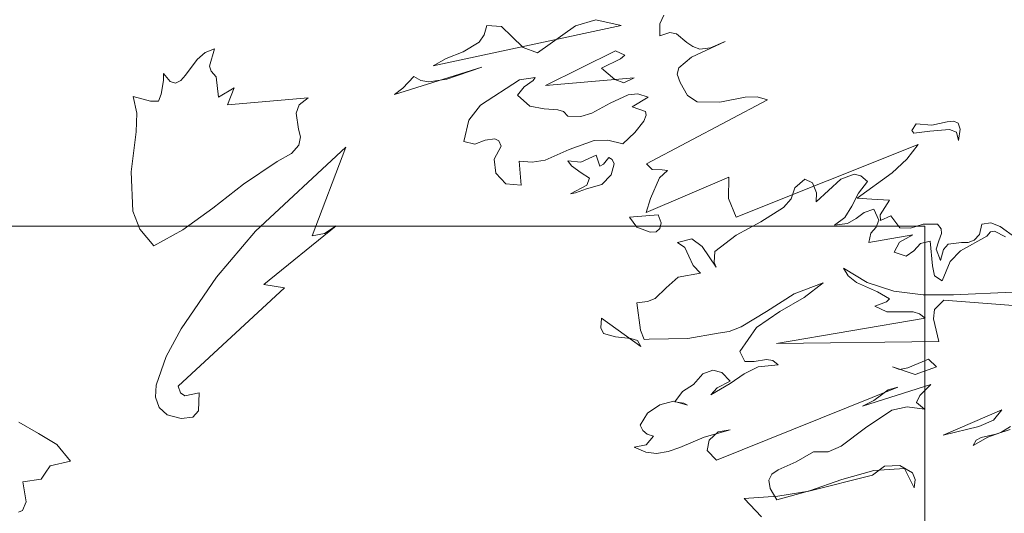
# Model space of a CAD drawing. Header units: millimetres. Extents: x -409347 to -76892, y 286088 to 1850972.
# Tile 54 of 256: x -303716 to -298592, y 570705 to 573275. Entities that reach past the tile are written whole.
import ezdxf

# ---------------------------------------------------------------- set-up
doc = ezdxf.new("R2010")
doc.units = ezdxf.units.MM
doc.linetypes.add('DGN Style 2', pattern=[3.08948, 1.853688, -1.235792])
for name, color, linetype, lineweight in [('a_drzewa 2', 7, 'Continuous', 0), ('A_P_WAND_BET_A_X', 25, 'Continuous', 0), ('A_P_WAND_BET_V_X', 131, 'DGN Style 2', 0)]:
    doc.layers.add(name, color=color, linetype=linetype, lineweight=lineweight)

msp = doc.modelspace()

# ---------------------------------------------------------------- linework, layer by layer
at = {"layer": 'a_drzewa 2'}
for p, q in [((-300364.7, 573299.2), (-300384.3, 573253.5)), ((-300586.4, 573245), (-301564.5, 573035)), ((-301299.1, 573195.8), (-301285.6, 573243.9)), ((-301285.6, 573243.9), (-301208.7, 573238.8)), ((-301208.7, 573238.8), (-301154.4, 573187.6)), ((-301020.7, 573102.1), (-300824.1, 573242.3)), ((-300824.1, 573242.3), (-300718.2, 573274.9)), ((-300718.2, 573274.9), (-300586.4, 573245)), ((-300384.3, 573253.5), (-300384.9, 573191.7)), ((-301325.3, 573158.3), (-301299.1, 573195.8)), ((-301154.4, 573187.6), (-301096.7, 573130.8)), ((-300384.9, 573191.7), (-300333.4, 573207.9)), ((-300333.4, 573207.9), (-300297.7, 573202.1)), ((-300297.7, 573202.1), (-300243.8, 573156.8)), ((-301409, 573107), (-301325.3, 573158.3)), ((-300243.8, 573156.8), (-300212.7, 573135.9)), ((-300044.5, 573162.1), (-300219.6, 573079.5)), ((-300212.7, 573135.9), (-300176.2, 573121.4)), ((-300121, 573129.1), (-300044.5, 573162.1)), ((-302792.5, 573068), (-302751.5, 573103.8)), ((-302751.5, 573103.8), (-302703.2, 573122.7)), ((-302703.2, 573122.7), (-302727.8, 573032.4)), ((-301497.2, 573073.1), (-301409, 573107)), ((-301096.7, 573130.8), (-301020.7, 573102.1)), ((-300979.8, 572932.2), (-300616.2, 573113.2)), ((-300616.2, 573113.2), (-300567.3, 573090.9)), ((-300567.3, 573090.9), (-300589.1, 573071.4)), ((-300176.2, 573121.4), (-300121, 573129.1)), ((-302853.1, 572986.4), (-302792.5, 573068)), ((-302727.8, 573032.4), (-302719.7, 573006.6)), ((-301564.5, 573035), (-301497.2, 573073.1)), ((-300589.1, 573071.4), (-300687.7, 573021.8)), ((-300219.6, 573079.5), (-300285.4, 573023.9)), ((-302968.3, 572958.9), (-302968.4, 572994.2)), ((-302968.4, 572994.2), (-302932.6, 572953.2)), ((-302877.2, 572957.9), (-302853.1, 572986.4)), ((-302719.7, 573006.6), (-302693.6, 572976.6)), ((-301311.1, 573027.3), (-301766.2, 572885.5)), ((-301722, 572918.7), (-301665.5, 572979.3)), ((-301665.5, 572979.3), (-301628.5, 572959)), ((-301493.8, 572964.6), (-301311.1, 573027.3)), ((-300687.7, 573021.8), (-300618.1, 572963.2)), ((-300285.4, 573023.9), (-300294.3, 572990.9)), ((-300294.3, 572990.9), (-300278.9, 572948.1)), ((-302979.8, 572887.4), (-302968.3, 572958.9)), ((-302932.6, 572953.2), (-302905.3, 572943.8)), ((-302905.3, 572943.8), (-302877.2, 572957.9)), ((-302693.6, 572976.6), (-302681.7, 572871.8)), ((-301628.5, 572959), (-301586.6, 572950.8)), ((-301586.6, 572950.8), (-301493.8, 572964.6)), ((-301317.7, 572829.8), (-301114.5, 572961.8)), ((-301114.5, 572961.8), (-301033.3, 572974.6)), ((-301043.8, 572959.1), (-301090.9, 572925.6)), ((-301033.3, 572974.6), (-301043.8, 572959.1)), ((-300518.9, 572971.6), (-300979.8, 572932.2)), ((-300618.1, 572963.2), (-300572.6, 572946.5)), ((-300572.6, 572946.5), (-300518.9, 572971.6)), ((-300278.9, 572948.1), (-300240.8, 572880.8)), ((-302994.3, 572850.9), (-302979.8, 572887.4)), ((-302681.7, 572871.8), (-302600.6, 572919.9)), ((-302600.6, 572919.9), (-302634.2, 572831.8)), ((-301766.2, 572885.5), (-301722, 572918.7)), ((-301090.9, 572925.6), (-301125.3, 572881.6)), ((-301125.3, 572881.6), (-301061.7, 572825.3)), ((-300642.8, 572840.6), (-300549.6, 572883.8)), ((-300549.6, 572883.8), (-300500, 572888.1)), ((-300500, 572888.1), (-300445.7, 572872.1)), ((-300240.8, 572880.8), (-300190.9, 572846.9)), ((-303106.5, 572788.4), (-303125.7, 572874.9)), ((-303125.7, 572874.9), (-303035.4, 572850.3)), ((-303035.4, 572850.3), (-302994.3, 572850.9)), ((-302634.2, 572831.8), (-302214.2, 572867.7)), ((-302261, 572831.4), (-302278, 572788.8)), ((-302214.2, 572867.7), (-302261, 572831.4)), ((-301378.6, 572751.2), (-301317.7, 572829.8)), ((-301061.7, 572825.3), (-300987, 572811.1)), ((-300738.3, 572788.3), (-300642.8, 572840.6)), ((-300445.7, 572872.1), (-300529.5, 572820.9)), ((-299824.5, 572857.7), (-300454.2, 572524.7)), ((-300190.9, 572846.9), (-300073.2, 572845.2)), ((-300073.2, 572845.2), (-299940.3, 572871.3)), ((-299940.3, 572871.3), (-299878.8, 572873.6)), ((-299878.8, 572873.6), (-299824.5, 572857.7)), ((-303110, 572691.2), (-303106.5, 572788.4)), ((-302278, 572788.8), (-302264.9, 572704.7)), ((-300987, 572811.1), (-300916, 572805.4)), ((-300916, 572805.4), (-300885.9, 572796.3)), ((-300885.9, 572796.3), (-300863.2, 572771.8)), ((-300795.6, 572771.7), (-300738.3, 572788.3)), ((-300529.5, 572820.9), (-300459.9, 572797.5)), ((-300455.2, 572777.3), (-300467.3, 572746.9)), ((-300459.9, 572797.5), (-300455.2, 572777.3)), ((-301404.3, 572640.3), (-301378.6, 572751.2)), ((-300863.2, 572771.8), (-300795.6, 572771.7)), ((-300467.3, 572746.9), (-300515.1, 572687)), ((-299073.4, 572698.7), (-299049.9, 572733)), ((-299049.9, 572733), (-298969.9, 572725.1)), ((-298969.9, 572725.1), (-298889.2, 572743.8)), ((-298889.2, 572743.8), (-298854.2, 572746.8)), ((-298854.2, 572746.8), (-298832.8, 572736.9)), ((-298832.8, 572736.9), (-298821.3, 572705.5)), ((-303136.2, 572483.3), (-303110, 572691.2)), ((-302264.9, 572704.7), (-302255.6, 572664.4)), ((-300515.1, 572687), (-300577.7, 572628.7)), ((-299063.4, 572684.8), (-299073.4, 572698.7)), ((-298979.1, 572695), (-299063.4, 572684.8)), ((-298877, 572703.7), (-298979.1, 572695)), ((-298840.5, 572689.2), (-298877, 572703.7)), ((-298830.9, 572646), (-298840.5, 572689.2)), ((-298821.3, 572705.5), (-298830.9, 572646)), ((-302263.7, 572622.5), (-302301.1, 572578.2)), ((-302255.6, 572664.4), (-302263.7, 572622.5)), ((-301347.4, 572627.5), (-301404.3, 572640.3)), ((-301293.2, 572646.8), (-301347.4, 572627.5)), ((-301243.9, 572654), (-301293.2, 572646.8)), ((-301222.5, 572644.1), (-301243.9, 572654)), ((-301211.2, 572615.6), (-301222.5, 572644.1)), ((-300726, 572645.4), (-300857.2, 572598.9)), ((-300655.8, 572648.5), (-300726, 572645.4)), ((-300577.7, 572628.7), (-300655.8, 572648.5)), ((-299986.8, 572247.3), (-299040.7, 572625.1)), ((-299040.7, 572625.1), (-299098.8, 572549.6)), ((-302489.8, 572174.2), (-302018.9, 572611.2)), ((-302301.1, 572578.2), (-302376.8, 572536.5)), ((-302018.9, 572611.2), (-302193.9, 572149.6)), ((-301246.6, 572548), (-301211.2, 572615.6)), ((-300857.2, 572598.9), (-300981.8, 572544.2)), ((-300795.8, 572533.7), (-300716.6, 572569.8)), ((-300716.6, 572569.8), (-300697.1, 572512.7)), ((-302376.8, 572536.5), (-302551.9, 572418.7)), ((-301237.4, 572475.3), (-301246.6, 572548)), ((-301048.4, 572532.6), (-301116.5, 572538.5)), ((-301116.5, 572538.5), (-301105.8, 572413.1)), ((-300981.8, 572544.2), (-301048.4, 572532.6)), ((-300844.1, 572514.8), (-300863.9, 572539.6)), ((-300863.9, 572539.6), (-300795.8, 572533.7)), ((-300697.1, 572512.7), (-300677.4, 572523.2)), ((-300677.4, 572523.2), (-300651, 572557.8)), ((-300651, 572557.8), (-300632.5, 572547.6)), ((-300621.7, 572525), (-300637.4, 572467.9)), ((-300632.5, 572547.6), (-300621.7, 572525)), ((-300454.2, 572524.7), (-300425.2, 572494.8)), ((-299098.8, 572549.6), (-299175, 572478.4)), ((-303127.5, 572278.3), (-303136.2, 572483.3)), ((-301185.8, 572421), (-301237.4, 572475.3)), ((-300794, 572478), (-300844.1, 572514.8)), ((-300750.4, 572449.4), (-300794, 572478)), ((-300637.4, 572467.9), (-300685.9, 572416.7)), ((-300425.2, 572494.8), (-300372.2, 572493.5)), ((-300345.4, 572489.9), (-300386.2, 572451.2)), ((-300372.2, 572493.5), (-300345.4, 572489.9)), ((-299374.1, 572470.2), (-299442.4, 572443.8)), ((-299338.1, 572461.5), (-299374.1, 572470.2)), ((-299175, 572478.4), (-299357.6, 572345.3)), ((-302551.9, 572418.7), (-302711.6, 572293.3)), ((-301105.8, 572413.1), (-301185.8, 572421)), ((-300685.9, 572416.7), (-300766.3, 572395.1)), ((-300764.9, 572412.9), (-300750.4, 572449.4)), ((-300456.1, 572271.8), (-300025.2, 572455.6)), ((-300386.2, 572451.2), (-300432.9, 572344.3)), ((-300025.2, 572455.6), (-300027.4, 572343.8)), ((-299630.6, 572445.3), (-299682.5, 572399.7)), ((-299590.6, 572425.2), (-299630.6, 572445.3)), ((-299568.7, 572374.2), (-299590.6, 572425.2)), ((-299442.4, 572443.8), (-299570.5, 572327)), ((-299351.1, 572372.3), (-299303.3, 572432.2)), ((-299303.3, 572432.2), (-299338.1, 572461.5)), ((-300849.2, 572367.5), (-300764.9, 572412.9)), ((-300823.2, 572372.6), (-300849.2, 572367.5)), ((-300766.3, 572395.1), (-300823.2, 572372.6)), ((-299682.5, 572399.7), (-299701.1, 572342.3)), ((-299570.5, 572327), (-299568.7, 572374.2)), ((-299386.4, 572304.6), (-299351.1, 572372.3)), ((-300432.9, 572344.3), (-300456.1, 572271.8)), ((-300027.4, 572343.8), (-299986.8, 572247.3)), ((-299701.1, 572342.3), (-299741.3, 572297.7)), ((-299357.6, 572345.3), (-299280.7, 572340.1)), ((-299280.7, 572340.1), (-299189.3, 572336.1)), ((-299189.3, 572336.1), (-299238.5, 572258.5)), ((-303090.1, 572184.6), (-303127.5, 572278.3)), ((-302711.6, 572293.3), (-302866.4, 572180.2)), ((-299741.3, 572297.7), (-299858.4, 572223.1)), ((-299422.5, 572245.7), (-299386.4, 572304.6)), ((-299321.9, 572271.9), (-299363.2, 572239)), ((-299270.4, 572288.1), (-299321.9, 572271.9)), ((-299245, 572231.5), (-299270.4, 572288.1)), ((-300542.1, 572246.8), (-300393.3, 572259.6)), ((-300505.3, 572194.2), (-300542.1, 572246.8)), ((-300393.3, 572259.6), (-300377.9, 572216.8)), ((-300377.9, 572216.8), (-300384.2, 572186.9)), ((-299858.4, 572223.1), (-299987.6, 572153.3)), ((-299474.9, 572205.9), (-299422.5, 572245.7)), ((-299408.1, 572214.6), (-299474.9, 572205.9)), ((-299363.2, 572239), (-299408.1, 572214.6)), ((-299259.5, 572195), (-299245, 572231.5)), ((-299238.5, 572258.5), (-299236, 572229.3)), ((-299236, 572229.3), (-299182.3, 572254.5)), ((-299182.3, 572254.5), (-299135.7, 572190.9)), ((-299014, 572210.1), (-298940.5, 572210.5)), ((-298940.5, 572210.5), (-298920.8, 572185.8)), ((-298708.4, 572209.8), (-298661.9, 572216.7)), ((-298661.9, 572216.7), (-298613.3, 572197.4)), ((-303018, 572096.7), (-303090.1, 572184.6)), ((-302866.4, 572180.2), (-303018, 572096.7)), ((-302692.5, 571933.6), (-302489.8, 572174.2)), ((-302069, 572201.4), (-302445.4, 571895.9)), ((-302193.9, 572149.6), (-302130.2, 572160.9)), ((-302130.2, 572160.9), (-302069, 572201.4)), ((-300435.4, 572167.8), (-300505.3, 572194.2)), ((-300403.3, 572170.6), (-300435.4, 572167.8)), ((-300384.2, 572186.9), (-300403.3, 572170.6)), ((-299296.8, 572115.4), (-299286.2, 572163.3)), ((-299286.2, 572163.3), (-299259.5, 572195)), ((-299135.7, 572190.9), (-299079.8, 572189.8)), ((-299079.8, 572189.8), (-299014, 572210.1)), ((-298918.8, 572162.4), (-298933.1, 572123)), ((-298920.8, 572185.8), (-298918.8, 572162.4)), ((-298721.4, 572155.8), (-298708.4, 572209.8)), ((-298663.8, 572169.6), (-298682.5, 572147.4)), ((-298643.6, 572174.2), (-298663.8, 572169.6)), ((-298585.2, 572144), (-298643.6, 572174.2)), ((-298613.3, 572197.4), (-298531.9, 572139.7)), ((-300218, 572133.5), (-300292.8, 572115.4)), ((-300292.8, 572115.4), (-300255.3, 572089.2)), ((-300164.7, 572094), (-300218, 572133.5)), ((-299987.6, 572153.3), (-300097.7, 572067.4)), ((-299068.1, 572155.5), (-299296.8, 572115.4)), ((-299166.1, 572064.9), (-299138.2, 572117.2)), ((-299138.2, 572117.2), (-299068.1, 572155.5)), ((-299028.8, 572108.9), (-299063.7, 572070.7)), ((-298977.1, 572122.2), (-299028.8, 572108.9)), ((-298966.1, 571993.8), (-298977.1, 572122.2)), ((-298933.1, 572123), (-298947.1, 572080.7)), ((-298884.6, 572106.6), (-298814.9, 572115.5)), ((-298682.5, 572147.4), (-298819.9, 572071)), ((-298814.9, 572115.5), (-298779.6, 572115.6)), ((-298779.6, 572115.6), (-298748.3, 572127.1)), ((-298748.3, 572127.1), (-298721.4, 572155.8)), ((-300255.3, 572089.2), (-300233.8, 572044)), ((-300090.8, 571985.8), (-300164.7, 572094)), ((-300097.7, 572067.4), (-300101.7, 572011.3)), ((-299102.6, 572043.9), (-299166.1, 572064.9)), ((-299063.7, 572070.7), (-299102.6, 572043.9)), ((-298947.1, 572080.7), (-298924.3, 572020.9)), ((-298924.3, 572020.9), (-298908.6, 572078.1)), ((-298908.6, 572078.1), (-298884.6, 572106.6)), ((-298819.9, 572071), (-298874, 572016.4)), ((-300233.8, 572044), (-300212.1, 571995.9)), ((-300101.7, 572011.3), (-300090.8, 571985.8)), ((-298874, 572016.4), (-298915.3, 571915.9)), ((-300173.3, 571955.2), (-300289, 571933.5)), ((-300212.1, 571995.9), (-300173.3, 571955.2)), ((-299429.2, 571980.7), (-299305.3, 571906.1)), ((-299405.3, 571941.6), (-299429.2, 571980.7)), ((-298955.8, 571941.8), (-298966.1, 571993.8)), ((-302875.3, 571665.2), (-302692.5, 571933.6)), ((-300289, 571933.5), (-300351.9, 571878.2)), ((-299685.2, 571847.1), (-299534.3, 571904.1)), ((-299534.3, 571904.1), (-299633.6, 571828)), ((-299361.2, 571907.1), (-299405.3, 571941.6)), ((-299251.2, 571857.8), (-299361.2, 571907.1)), ((-299305.3, 571906.1), (-299166.4, 571862.1)), ((-298915.3, 571915.9), (-298955.8, 571941.8)), ((-302338.2, 571878.7), (-302890.9, 571367.1)), ((-302445.4, 571895.9), (-302338.2, 571878.7)), ((-300351.9, 571878.2), (-300408.9, 571823.4)), ((-299189.4, 571821.9), (-299251.2, 571857.8)), ((-299166.4, 571862.1), (-299014.9, 571842.8)), ((-298856.1, 571841.6), (-298548.8, 571856.2)), ((-300448.7, 571808.2), (-300503.9, 571800.6)), ((-300503.9, 571800.6), (-300485.8, 571658.1)), ((-300408.9, 571823.4), (-300448.7, 571808.2)), ((-299830.1, 571755.4), (-299685.2, 571847.1)), ((-299633.6, 571828), (-299759.6, 571755.5)), ((-299265.4, 571783.1), (-299205.6, 571805.9)), ((-299205.6, 571805.9), (-299189.4, 571821.9)), ((-299014.9, 571842.8), (-298856.1, 571841.6)), ((-298906.6, 571813.8), (-298955.4, 571765.6)), ((-298371.4, 571774.4), (-298906.6, 571813.8)), ((-299961.5, 571676.5), (-299830.1, 571755.4)), ((-299759.6, 571755.5), (-299881.7, 571671.6)), ((-299204.1, 571753.1), (-299265.4, 571783.1)), ((-299133.5, 571753.3), (-299204.1, 571753.1)), ((-299066, 571753.2), (-299133.5, 571753.3)), ((-299032.9, 571744.2), (-299066, 571753.2)), ((-298955.4, 571765.6), (-298960.1, 571718.2)), ((-300692.5, 571669.8), (-300688, 571720.2)), ((-300688, 571720.2), (-300484.4, 571573)), ((-299777.7, 571589.4), (-299004.4, 571720.2)), ((-299004.4, 571720.2), (-299032.9, 571744.2)), ((-298960.1, 571718.2), (-298932.4, 571600.1)), ((-302954, 571520.4), (-302875.3, 571665.2)), ((-300678.3, 571641.7), (-300692.5, 571669.8)), ((-300485.8, 571658.1), (-300467, 571609.8)), ((-300082, 571642.7), (-300023.9, 571650.6)), ((-300023.9, 571650.6), (-299961.5, 571676.5)), ((-299881.7, 571671.6), (-299968, 571546.7)), ((-300615.1, 571623.6), (-300678.3, 571641.7)), ((-300535.1, 571615.7), (-300615.1, 571623.6)), ((-300501.8, 571603.9), (-300535.1, 571615.7)), ((-300484.4, 571573), (-300501.8, 571603.9)), ((-300467, 571609.8), (-300440.8, 571612)), ((-300440.8, 571612), (-300238.2, 571614.7)), ((-300238.2, 571614.7), (-300082, 571642.7)), ((-298932.4, 571600.1), (-299777.7, 571589.4)), ((-299968, 571546.7), (-299943.1, 571495.9)), ((-303005.9, 571372), (-302954, 571520.4)), ((-299943.1, 571495.9), (-299893, 571494.4)), ((-299893, 571494.4), (-299829.3, 571505.7)), ((-299829.3, 571505.7), (-299796.5, 571499.7)), ((-299796.5, 571499.7), (-299768.2, 571478.6)), ((-299094, 571462.8), (-298986.2, 571507.3)), ((-298986.2, 571507.3), (-298944.5, 571466.8)), ((-300109.5, 571449.4), (-300160.8, 571430.3)), ((-300061.6, 571438.8), (-300109.5, 571449.4)), ((-299873, 571466.7), (-299946.3, 571431)), ((-299768.2, 571478.6), (-299873, 571466.7)), ((-299055.8, 571427.9), (-299173.8, 571467.7)), ((-299173.8, 571467.7), (-299137.3, 571453.2)), ((-299137.3, 571453.2), (-299094, 571462.8)), ((-298944.5, 571466.8), (-299055.8, 571427.9)), ((-300160.8, 571430.3), (-300209, 571376.2)), ((-300086.9, 571357.3), (-300019.4, 571392.5)), ((-300019.4, 571392.5), (-300061.6, 571438.8)), ((-299946.3, 571431), (-300018.4, 571380.8)), ((-303009.4, 571310), (-303005.9, 571372)), ((-302890.9, 571367.1), (-302879.1, 571332.9)), ((-300209, 571376.2), (-300267.5, 571338.9)), ((-300018.4, 571380.8), (-300119.2, 571322.2)), ((-300119.2, 571322.2), (-300086.9, 571357.3)), ((-300090, 570980.9), (-299147, 571361.3)), ((-299329.6, 571263.4), (-298974.9, 571376)), ((-299195.9, 571348.3), (-299231.8, 571321.7)), ((-299147, 571361.3), (-299195.9, 571348.3)), ((-298974.9, 571376), (-299031.7, 571318.3)), ((-302990.1, 571255.8), (-303009.4, 571310)), ((-302879.1, 571332.9), (-302857.2, 571317.1)), ((-302857.2, 571317.1), (-302782.1, 571332.4)), ((-302782.1, 571332.4), (-302785.8, 571238)), ((-300313.1, 571288), (-300385, 571270.1)), ((-300240.9, 571267.7), (-300313.1, 571288)), ((-300267.5, 571338.9), (-300307, 571285.6)), ((-299270.4, 571292), (-299329.6, 571263.4)), ((-299231.8, 571321.7), (-299270.4, 571292)), ((-299031.7, 571318.3), (-299049.1, 571281.5)), ((-302948.7, 571218.2), (-302990.1, 571255.8)), ((-302785.8, 571238), (-302815.4, 571206.1)), ((-300385, 571270.1), (-300448.9, 571226.4)), ((-300307, 571285.6), (-300259.4, 571277.9)), ((-300259.4, 571277.9), (-300240.9, 571267.7)), ((-299177.9, 571241.1), (-299314.1, 571150.2)), ((-299097.2, 571259.8), (-299177.9, 571241.1)), ((-299007.9, 571246.9), (-299097.2, 571259.8)), ((-299049.1, 571281.5), (-299007.9, 571246.9)), ((-298911.1, 571111.2), (-298605.1, 571243.1)), ((-298605.1, 571243.1), (-298647.5, 571189.6)), ((-302876.4, 571197.9), (-302948.7, 571218.2)), ((-302815.4, 571206.1), (-302876.4, 571197.9)), ((-300448.9, 571226.4), (-300487.7, 571164.3)), ((-298647.5, 571189.6), (-298724, 571156.6)), ((-303721, 571178.6), (-303619, 571119.7)), ((-300487.7, 571164.3), (-300473.5, 571136.2)), ((-300473.5, 571136.2), (-300451.3, 571117.5)), ((-300153.2, 571101.9), (-300018.4, 571139.8)), ((-300018.4, 571139.8), (-300082, 571128.5)), ((-299314.1, 571150.2), (-299441, 571054.1)), ((-298724, 571156.6), (-298911.1, 571111.2)), ((-298635.4, 571117.1), (-298561.1, 571141.1)), ((-298559.4, 571156), (-298609.7, 571125.2)), ((-303619, 571119.7), (-303523.1, 571063.3)), ((-300418, 571105.7), (-300455.3, 571061.3)), ((-300451.3, 571117.5), (-300418, 571105.7)), ((-300280.7, 571046.9), (-300153.2, 571101.9)), ((-300128.4, 571086.4), (-300138.5, 571032.6)), ((-300082, 571128.5), (-300128.4, 571086.4)), ((-298678.2, 571101.7), (-298753.7, 571057.1)), ((-298753.7, 571057.1), (-298738.4, 571084.8)), ((-298738.4, 571084.8), (-298713.2, 571098.7)), ((-298713.2, 571098.7), (-298635.4, 571117.1)), ((-298609.7, 571125.2), (-298678.2, 571101.7)), ((-303523.1, 571063.3), (-303450.9, 570975.4)), ((-300455.3, 571061.3), (-300519, 571050)), ((-300519, 571050), (-300457.9, 571022.9)), ((-300340.7, 571027.1), (-300280.7, 571046.9)), ((-300138.5, 571032.6), (-300090, 570980.9)), ((-299441, 571054.1), (-299509, 571024.8)), ((-300457.9, 571022.9), (-300401.5, 571016)), ((-300401.5, 571016), (-300340.7, 571027.1)), ((-299585.4, 571024.1), (-299675, 570972.4)), ((-299509, 571024.8), (-299585.4, 571024.1)), ((-303557.6, 570951.6), (-303583.8, 570914.1)), ((-303450.9, 570975.4), (-303557.6, 570951.6)), ((-299768.5, 570932), (-299801.7, 570908.6)), ((-299675, 570972.4), (-299768.5, 570932)), ((-299214.7, 570950), (-299278.3, 570903.5)), ((-299271.5, 570927.6), (-299110.8, 570938.4)), ((-299135.7, 570953.9), (-299214.7, 570950)), ((-299070.7, 570915.4), (-299135.7, 570953.9)), ((-299110.8, 570938.4), (-299061, 570836.8)), ((-303604.6, 570882.9), (-303700.4, 570868.9)), ((-303583.8, 570914.1), (-303604.6, 570882.9)), ((-299801.7, 570908.6), (-299816.7, 570878)), ((-299278.3, 570903.5), (-299609, 570819.3)), ((-299606.3, 570822.5), (-299437.9, 570881)), ((-299437.9, 570881), (-299271.5, 570927.6)), ((-299056, 570881.4), (-299070.7, 570915.4)), ((-299061, 570836.8), (-299056, 570881.4)), ((-303700.4, 570868.9), (-303682.6, 570764.6)), ((-299816.7, 570878), (-299810.1, 570834.5)), ((-299810.1, 570834.5), (-299775.7, 570775.7)), ((-299771.3, 570793.7), (-299946.6, 570781.6)), ((-299946.6, 570781.6), (-299856.2, 570686.5)), ((-299775.7, 570775.7), (-299606.3, 570822.5)), ((-299609, 570819.3), (-299771.3, 570793.7)), ((-303682.6, 570764.6), (-303702.2, 570718.9)), ((-303702.2, 570718.9), (-303722.1, 570711.3))]:
    msp.add_line(p, q, dxfattribs=at)
at = {"layer": 'A_P_WAND_BET_A_X', "ltscale": 0.01}
for p, q in [((-299006.5, 572200.6), (-314006.5, 572200.6)), ((-299006.5, 569200.6), (-299006.5, 572200.6))]:
    msp.add_line(p, q, dxfattribs=at)
msp.add_3dface([(-409346.6, 1850971.6), (-87526.5, 1850971.6), (-87526.5, 286087.9), (-409346.6, 286087.9)], dxfattribs=at)
at = {"layer": 'A_P_WAND_BET_V_X'}
msp.add_3dface([(-346399.5, 627361.9), (-346399.5, 492361.9), (-171399.5, 492361.9), (-171399.5, 627361.9)], dxfattribs=at)

doc.saveas('drawing.dxf')
